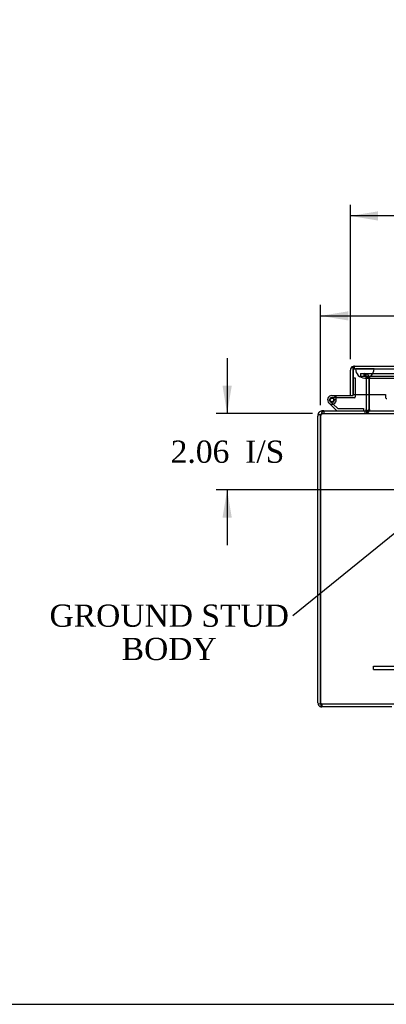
# Model space of a CAD drawing. Header units: inches. Extents: x 0 to 120, y -1 to 80.
# Tile 1 of 64: x 17 to 26, y 0 to 27. Entities that reach past the tile are written whole.
import ezdxf
from ezdxf import colors
from ezdxf.entities.mleader import LeaderData, LeaderLine
from ezdxf.enums import TextEntityAlignment as Align
from ezdxf.lldxf.tags import DXFTag
from ezdxf.math import Vec2, Vec3

# ---------------------------------------------------------------- set-up
doc = ezdxf.new("R2010")
doc.units = ezdxf.units.IN
doc.header["$MEASUREMENT"] = 0
for name, color, linetype in [('COM40673', 7, 'Continuous'), ('COM55380', 7, 'Continuous'), ('COM55430', 7, 'Continuous'), ('COM55516', 7, 'Continuous'), ('COM70220', 7, 'Continuous'), ('Default', 7, 'Continuous')]:
    doc.layers.add(name, color=color, linetype=linetype)
doc.styles.add('SEACAD_Times_New_Roman', font='times.ttf')
tags = doc.linetypes.add('HIDDEN2', pattern=[0.1875, 0.125, -0.0625]).pattern_tags.tags
tags[6:7] = [DXFTag(74, 4), DXFTag(75, 0), DXFTag(340, '0'), DXFTag(46, 0.0), DXFTag(50, 0.0), DXFTag(44, 0.0), DXFTag(45, 0.0)]
tags[4:5] = [DXFTag(74, 4), DXFTag(75, 0), DXFTag(340, '0'), DXFTag(46, 0.0), DXFTag(50, 0.0), DXFTag(44, 0.0), DXFTag(45, 0.0)]
doc.dimstyles.new('HAMMOND_(STH_-_120x80)', dxfattribs={"dimtxt": 0.6, "dimasz": 0.75, "dimexe": 0.3, "dimexo": 0.3, "dimgap": 0.15, "dimtad": 0, "dimtih": 1, "dimtoh": 1, "dimzin": 0, "dimdsep": 46, "dimtxsty": 'SEACAD_Times_New_Roman', "dimblk1": '_SE_FILLED', "dimblk2": '_SE_FILLED', "dimsah": 1, "dimcen": 0.3, "dimadec": 0, "dimazin": 0, "dimtfac": 0.8, "dimtofl": 0, "dimtmove": 1, "dimatfit": 3, "dimfxl": 1, "dimtolj": 1, "dimtzin": 0, "dimarcsym": 0})

# ---------------------------------------------------------------- blocks, each defined once
blk = doc.blocks.new('SE7')
at = {"layer": 'COM40673', "color": 7, "linetype": 'HIDDEN2'}
for p, q in [((26.078, 9.372), (43.078, 9.372)), ((26.078, 9.277), (26.078, 9.372)), ((26.078, 9.277), (43.078, 9.277))]:
    blk.add_line(p, q, dxfattribs=at)
at = {"layer": 'COM55380', "color": 7, "linetype": 'HIDDEN2'}
for p, q in [((25.723, 17.281), (25.723, 17.209)), ((25.723, 17.281), (25.8, 17.281)), ((25.723, 17.209), (25.8, 17.209)), ((25.8, 17.281), (25.819, 17.281)), ((25.8, 17.209), (25.819, 17.209)), ((25.819, 17.281), (25.864, 17.281)), ((25.819, 17.281), (25.819, 17.209)), ((25.819, 17.209), (25.864, 17.209)), ((25.845, 17.209), (25.845, 17.281)), ((25.864, 17.281), (43.291, 17.281)), ((25.864, 17.209), (43.291, 17.209)), ((25.878, 17.209), (25.878, 17.281)), ((25.881, 17.173), (25.881, 17.171)), ((25.881, 17.173), (25.953, 17.173)), ((25.881, 17.171), (25.881, 16.711)), ((25.953, 17.171), (25.881, 17.171)), ((25.953, 17.173), (25.953, 17.171)), ((25.953, 17.171), (25.953, 16.711)), ((25.971, 17.171), (25.969, 17.173)), ((25.971, 16.711), (25.971, 17.171)), ((24.686, 16.233), (24.686, 16.196)), ((24.733, 16.268), (24.733, 16.196)), ((25.845, 16.268), (25.845, 16.196)), ((25.892, 16.268), (25.892, 16.196)), ((25.945, 16.283), (25.95, 16.281)), ((25.971, 16.296), (25.971, 16.281)), ((24.686, 16.196), (24.733, 16.196)), ((24.733, 16.196), (44.423, 16.196)), ((24.67, 8.299), (24.67, 8.35)), ((44.47, 8.34), (24.686, 8.34)), ((24.686, 8.34), (24.686, 8.268))]:
    blk.add_line(p, q, dxfattribs=at)
at = {"layer": 'COM55380', "color": 7, "linetype": 'Continuous'}
for p, q in [((25.881, 16.711), (25.881, 16.304)), ((25.953, 16.711), (25.953, 16.304)), ((25.971, 16.304), (25.971, 16.711)), ((24.733, 16.268), (24.686, 16.268)), ((24.686, 16.268), (24.686, 16.233)), ((24.733, 16.268), (33.507, 16.268)), ((25.88, 16.296), (25.945, 16.283)), ((25.971, 16.304), (25.971, 16.296)), ((24.65, 16.16), (24.578, 16.16)), ((24.578, 16.16), (24.578, 16.126)), ((24.578, 8.376), (24.578, 16.126)), ((24.65, 16.126), (24.65, 16.16)), ((24.65, 8.376), (24.65, 16.126)), ((24.65, 16.126), (24.65, 8.376)), ((24.583, 8.344), (24.65, 8.365)), ((24.65, 8.365), (24.65, 8.376)), ((24.65, 8.376), (24.65, 8.344)), ((26.578, 8.268), (24.686, 8.268))]:
    blk.add_line(p, q, dxfattribs=at)
at = {"layer": 'COM55380', "color": 7, "linetype": 'HIDDEN2'}
for centre, radius, start, end in [((25.845, 17.173), 0.108, 0, 90), ((25.845, 17.173), 0.036, 0, 90), ((25.845, 16.304), 0.108, 270, 348.1319), ((24.702, 16.132), 0.0542, 115.3908, 149.7025), ((24.686, 16.16), 0.036, 90, 143.1205), ((24.736, 16.076), 0.119, 91.5238, 118.483), ((24.686, 8.376), 0.036, 180, 197.7865), ((24.686, 8.376), 0.036, 197.7865, 238.1377), ((25.444, 8.15), 0.801, 169.5389, 171.2049), ((25.446, 8.151), 0.803, 165.9846, 167.2531), ((25.444, 8.15), 0.801, 165.9427, 167.2061), ((24.686, 8.376), 0.036, 238.1377, 270)]:
    blk.add_arc(centre, radius, start, end, dxfattribs=at)
at = {"layer": 'COM55380', "color": 7, "linetype": 'Continuous'}
for centre, radius, start, end in [((24.686, 16.16), 0.108, 90, 143.1205), ((25.845, 16.304), 0.036, 270.0001, 348.1318), ((25.845, 16.304), 0.036, 348.1319, 0), ((25.881, 16.42), 0.153, 273.9336, 305.8647), ((25.845, 16.304), 0.108, 348.1319, 0), ((24.686, 16.16), 0.108, 143.1204, 180), ((24.686, 16.16), 0.036, 143.1204, 180), ((24.75, 16.126), 0.1, 160.4753, 180), ((24.83, 16.133), 0.177, 148.7998, 171.2806), ((24.686, 8.376), 0.108, 180, 197.0899), ((24.686, 8.376), 0.108, 197.0899, 251.8902), ((25.446, 8.151), 0.803, 167.2531, 171.2319), ((25.444, 8.15), 0.801, 167.2061, 171.2049), ((24.686, 8.376), 0.108, 251.8902, 270)]:
    blk.add_arc(centre, radius, start, end, dxfattribs=at)
at = {"layer": 'COM55380', "color": 7, "linetype": 'HIDDEN2'}
for major_axis, start_param, end_param in [((0, -0.036), 4.712389, 5.022822), ((0, 0.036), 2.585491, 3.141593)]:
    blk.add_ellipse((24.686, 8.376), major_axis=major_axis, ratio=0.996907, start_param=start_param, end_param=end_param, dxfattribs=at)
at = {"layer": 'COM55380', "color": 7, "linetype": 'Continuous'}
blk.add_ellipse((24.686, 8.376), major_axis=(0, 0.108), ratio=0.996907, start_param=2.825516, end_param=3.141593, dxfattribs=at)
at = {"layer": 'COM55380', "color": 7, "linetype": 'HIDDEN2'}
for points, knots in [([(25.878, 17.281), (25.885, 17.281), (25.893, 17.278), (25.908, 17.267), (25.916, 17.259), (25.931, 17.239), (25.939, 17.227), (25.954, 17.201), (25.961, 17.187), (25.969, 17.173)], [0, 0, 0, 0, 0.25, 0.25, 0.5, 0.5, 0.75, 0.75, 1, 1, 1, 1]), ([(25.878, 17.209), (25.893, 17.209), (25.908, 17.205), (25.939, 17.191), (25.954, 17.182), (25.969, 17.173)], [0, 0, 0, 0, 0.5, 0.5, 1, 1, 1, 1]), ([(25.971, 16.281), (25.964, 16.269), (25.958, 16.258), (25.945, 16.237), (25.938, 16.227), (25.925, 16.212), (25.918, 16.206), (25.905, 16.198), (25.898, 16.196), (25.892, 16.196)], [0, 0, 0, 0, 0.25, 0.25, 0.5, 0.5, 0.75, 0.75, 1, 1, 1, 1]), ([(24.667, 8.345), (24.669, 8.346), (24.67, 8.348), (24.67, 8.352), (24.669, 8.355), (24.665, 8.358), (24.663, 8.36), (24.657, 8.363), (24.654, 8.364), (24.652, 8.365)], [0, 0, 0, 0, 0.25, 0.25, 0.5, 0.5, 0.75, 0.75, 1, 1, 1, 1])]:
    blk.add_open_spline(points, degree=3, knots=knots, dxfattribs=at)
at = {"layer": 'COM55380', "color": 7, "linetype": 'Continuous'}
for points, knots in [([(24.679, 16.224), (24.688, 16.238), (24.697, 16.249), (24.715, 16.264), (24.724, 16.268), (24.733, 16.268)], [0, 0, 0, 0, 0.5, 0.5, 1, 1, 1, 1]), ([(24.652, 8.273), (24.656, 8.274), (24.659, 8.275), (24.663, 8.279), (24.665, 8.281), (24.668, 8.285), (24.669, 8.288), (24.67, 8.294), (24.67, 8.297), (24.67, 8.307), (24.668, 8.315), (24.664, 8.326), (24.662, 8.33), (24.657, 8.338), (24.654, 8.341), (24.65, 8.344)], [0, 0, 0, 0, 0.125, 0.125, 0.25, 0.25, 0.375, 0.375, 0.5, 0.5, 0.75, 0.75, 0.875, 0.875, 1, 1, 1, 1])]:
    blk.add_open_spline(points, degree=3, knots=knots, dxfattribs=at)
at = {"layer": 'COM55430', "color": 7, "linetype": 'Continuous'}
for p, q in [((25.453, 16.683), (25.453, 17.37)), ((25.525, 17.471), (25.525, 17.37)), ((25.525, 17.37), (25.525, 17.471)), ((25.525, 16.683), (25.525, 17.37)), ((25.525, 17.37), (25.525, 16.711)), ((25.561, 17.478), (43.533, 17.478)), ((25.453, 16.683), (25.525, 16.683)), ((25.525, 16.711), (26.4, 16.711)), ((26.4, 16.711), (26.4, 16.683)), ((26.4, 16.683), (26.4, 16.628))]:
    blk.add_line(p, q, dxfattribs=at)
at = {"layer": 'COM55430', "color": 7, "linetype": 'HIDDEN2'}
for q in [(25.561, 17.478), (43.533, 17.406)]:
    blk.add_line((25.561, 17.406), q, dxfattribs=at)
at = {"layer": 'COM55430', "color": 7, "linetype": 'Continuous'}
for centre, radius, start, end in [((25.561, 17.37), 0.108, 109.4712, 180), ((25.561, 17.37), 0.108, 90, 109.4712), ((26.428, 16.728), 0.0534, 237.5781, 261.6598)]:
    blk.add_arc(centre, radius, start, end, dxfattribs=at)
at = {"layer": 'COM55430', "color": 7, "linetype": 'HIDDEN2'}
blk.add_arc((25.561, 17.37), 0.036, 90, 180, dxfattribs=at)
at = {"layer": 'COM55430', "color": 7, "linetype": 'Continuous'}
blk.add_ellipse((25.561, 17.37), major_axis=(0, -0.108), ratio=0.997813, start_param=3.141593, end_param=3.48143, dxfattribs=at)
at = {"layer": 'COM55430', "color": 7, "linetype": 'HIDDEN2'}
blk.add_ellipse((25.561, 17.37), major_axis=(0, -0.036), ratio=0.997813, start_param=3.141593, end_param=4.712389, dxfattribs=at)
at = {"layer": 'COM55430', "color": 7, "linetype": 'Continuous'}
blk.add_open_spline([(26.4, 16.628), (26.406, 16.618), (26.412, 16.61), (26.423, 16.602), (26.429, 16.602), (26.435, 16.604)], degree=3, knots=[0, 0, 0, 0, 0.5, 0.5, 1, 1, 1, 1], dxfattribs=at)
at = {"layer": 'COM55516', "color": 7, "linetype": 'Continuous'}
for p, q in [((25.525, 17.161), (25.525, 17.161)), ((24.955, 16.683), (25.453, 16.683)), ((25.562, 16.621), (24.955, 16.621)), ((25.01, 16.571), (25.071, 16.576)), ((25.587, 16.711), (25.587, 16.646)), ((25.087, 16.268), (24.876, 16.479)), ((24.989, 16.454), (25.113, 16.33)), ((25.113, 16.33), (25.808, 16.33)), ((25.808, 16.33), (25.808, 16.268))]:
    blk.add_line(p, q, dxfattribs=at)
at = {"layer": 'COM55516', "color": 7, "linetype": 'HIDDEN2'}
for p, q in [((25.525, 17.161), (25.587, 17.161)), ((25.587, 17.161), (25.587, 16.711)), ((24.892, 16.553), (24.892, 16.578)), ((24.919, 16.524), (24.989, 16.454)), ((24.942, 16.628), (24.967, 16.628)), ((24.967, 16.503), (24.942, 16.503)), ((25.072, 16.566), (25.01, 16.566)), ((25.017, 16.578), (25.017, 16.553)), ((25.071, 16.621), (25.071, 16.683))]:
    blk.add_line(p, q, dxfattribs=at)
at = {"layer": 'COM55516', "color": 7, "linetype": 'Continuous'}
blk.add_circle((24.955, 16.566), 0.05, dxfattribs=at)
for centre, radius, start, end in [((24.955, 16.566), 0.117, 90, 5.2159), ((24.955, 16.566), 0.055, 90, 5.2159), ((24.955, 16.566), 0.055, 5.2159, 90), ((24.955, 16.566), 0.117, 5.2159, 28.0398), ((25.562, 16.646), 0.025, 270, 0), ((24.955, 16.566), 0.117, 227.608, 287.0274)]:
    blk.add_arc(centre, radius, start, end, dxfattribs=at)
at = {"layer": 'COM55516', "color": 7, "linetype": 'HIDDEN2'}
for centre, radius, start, end in [((24.942, 16.578), 0.05, 90, 180), ((24.942, 16.553), 0.05, 180, 270), ((24.955, 16.566), 0.117, 28.0398, 90), ((24.967, 16.578), 0.05, 0, 90), ((24.967, 16.553), 0.05, 270, 0)]:
    blk.add_arc(centre, radius, start, end, dxfattribs=at)
at = {"layer": 'COM70220', "color": 7, "linetype": 'HIDDEN2'}
for p, q in [((25.594, 17.405), (26.093, 17.405)), ((25.594, 17.404), (25.594, 17.405)), ((25.594, 17.404), (26.093, 17.404)), ((25.843, 17.402), (25.594, 17.404)), ((26.092, 17.404), (25.843, 17.402)), ((25.843, 17.402), (26.093, 17.402)), ((26.092, 17.405), (26.092, 17.404)), ((26.093, 17.405), (43.063, 17.405)), ((26.093, 17.404), (43.063, 17.404)), ((26.093, 17.402), (43.063, 17.402)), ((25.843, 17.156), (26.093, 17.156)), ((26.093, 17.156), (43.063, 17.156))]:
    blk.add_line(p, q, dxfattribs=at)
blk.add_arc((25.843, 17.406), 0.25, 180, 0, dxfattribs=at)
blk = doc.blocks.new('DMBLK368')
at = {"layer": 'Default', "linetype": 'Continuous'}
for points in [[(21.998, 16.946), (22.123, 16.196), (22.248, 16.946)], [(21.998, 13.386), (22.248, 13.386), (22.123, 14.136)]]:
    blk.add_hatch(color=7, dxfattribs=at).paths.add_polyline_path(points)
at = {"layer": 'Default', "color": 7, "linetype": 'Continuous'}
for p, q in [((22.123, 17.696), (22.123, 16.196)), ((24.433, 16.196), (21.823, 16.196)), ((27.6, 14.136), (21.823, 14.136)), ((22.123, 14.136), (22.123, 12.636))]:
    blk.add_line(p, q, dxfattribs=at)
at = {"layer": 'Default', "color": 7, "linetype": 'Continuous', "style": 'SEACAD_Times_New_Roman'}
for s, p in [('2.06', (20.597, 15.466)), ('I/S', (22.61, 15.466))]:
    blk.add_text(s, height=0.6, dxfattribs=at).set_placement(p, align=Align.TOP_LEFT)
blk = doc.blocks.new('_SE_FILLED')
at = {"color": 0}
blk.add_line((0, 0), (-1, 0), dxfattribs=at)
blk.add_solid([(0, 0), (-1, -0.1665), (-1, 0.1665), (0, 0)], dxfattribs=at)
blk = doc.blocks.new('DMBLK369')
at = {"layer": 'Default', "linetype": 'Continuous'}
for points in [[(25.4, 18.961), (24.65, 18.836), (25.4, 18.711)], [(27.15, 18.961), (27.15, 18.711), (27.9, 18.836)]]:
    blk.add_hatch(color=7, dxfattribs=at).paths.add_polyline_path(points)
at = {"layer": 'Default', "color": 7, "linetype": 'Continuous'}
for p, q in [((24.65, 16.426), (24.65, 19.136)), ((27.9, 14.436), (27.9, 19.136)), ((24.65, 18.836), (28.383, 18.836)), ((28.383, 18.836), (28.683, 18.836))]:
    blk.add_line(p, q, dxfattribs=at)
at = {"layer": 'Default', "color": 7, "linetype": 'Continuous', "style": 'SEACAD_Times_New_Roman'}
for s, p in [('I/S', (30.905, 19.136)), ('3.25', (28.893, 19.136))]:
    blk.add_text(s, height=0.6, dxfattribs=at).set_placement(p, align=Align.TOP_LEFT)
blk = doc.blocks.new('DMBLK370')
at = {"layer": 'Default', "linetype": 'Continuous'}
for points in [[(26.203, 21.661), (25.453, 21.536), (26.203, 21.411)], [(42.891, 21.661), (42.891, 21.411), (43.641, 21.536)]]:
    blk.add_hatch(color=7, dxfattribs=at).paths.add_polyline_path(points)
at = {"layer": 'Default', "color": 7, "linetype": 'Continuous'}
for p, q in [((25.453, 17.67), (25.453, 21.836)), ((43.641, 17.67), (43.641, 21.836)), ((33.078, 21.536), (25.453, 21.536)), ((43.641, 21.536), (36.015, 21.536))]:
    blk.add_line(p, q, dxfattribs=at)
at = {"layer": 'Default', "color": 7, "linetype": 'Continuous', "style": 'SEACAD_Times_New_Roman'}
for s, p in [('18.19', (33.523, 21.836)), ('DOOR', (33.288, 20.936))]:
    blk.add_text(s, height=0.6, dxfattribs=at).set_placement(p, align=Align.TOP_LEFT)
blk = doc.blocks.new('BORDER')
at = {"layer": 'Default', "color": 7, "linetype": 'Continuous'}
blk.add_line((-41.86, 0), (0, 0), dxfattribs=at)

msp = doc.modelspace()

# ---------------------------------------------------------------- block references
at = {"layer": 'Default', "color": 7, "xscale": 2.85, "yscale": 2.85, "zscale": 2.85}
msp.add_blockref('BORDER', (119.744, 0.233), dxfattribs=at)
at = {"layer": 'Default'}
msp.add_blockref('SE7', (0, 0), dxfattribs=at)

# ---------------------------------------------------------------- dimensions: what is measured, and where the dimension line sits
at = {"layer": 'Default', "color": 7, "linetype": 'Continuous'}
for base, p1, p2, angle, text, picture, middle, dimtype in [((43.641, 21.536), (43.641, 17.37), (25.453, 17.37), 180, '\\A1;<>\\PDOOR', 'DMBLK370', (34.547, 21.536), 161), ((22.123, 14.136), (24.733, 16.196), (27.9, 14.136), 90, '\\A1;<> I/S', 'DMBLK368', (22.123, 15.166), 160)]:
    dim = msp.add_linear_dim(base=base, p1=p1, p2=p2, angle=angle, text=text, dimstyle='HAMMOND_(STH_-_120x80)', override={"dimtmove": 0}, dxfattribs=at)
    dim.commit()
    dim.dimension.update_dxf_attribs({"geometry": picture, "text_midpoint": middle, "dimtype": dimtype})
dim = msp.add_linear_dim(base=(27.9, 18.836), p1=(24.65, 16.126), p2=(27.9, 14.136), text='\\A1;<> I/S', dimstyle='HAMMOND_(STH_-_120x80)', dxfattribs=at)
dim.commit()
dim.dimension.update_dxf_attribs({"geometry": 'DMBLK369', "text_midpoint": (28.683, 18.836), "dimtype": 160})

# ---------------------------------------------------------------- leaders
ml = msp.add_multileader_mtext('Standard', dxfattribs=at)
ml.set_content('{\\pxsm0.9;\\fTimes New Roman|b0||i0||c0|p34;\\W1.;GROUND STUD\\PDOOR\\P}', color=7)
ml.set_leader_properties()
ml.build(insert=Vec2(0, 0))
ml.multileader.update_dxf_attribs({"dogleg_length": 0, "arrow_head_size": 0.75})
ctx = ml.context
ctx.base_point, ctx.char_height, ctx.arrow_head_size, ctx.landing_gap_size = Vec3(16.567, 28.184), 0.6, 0.75, 0.21
ctx.text_align_type = 1
notes = []
notes.append((ctx, [(0, (1, 1, 0), (23.132, 28.394), (-1, 0), 0, [(0, [(27.368, 32.232)], 0, [])])]))
ctx.mtext.insert, ctx.mtext.alignment = Vec3(19.79, 28.701), 2
ml = msp.add_multileader_mtext('Standard', dxfattribs=at)
ml.set_content('{\\pxsm0.9;\\fTimes New Roman|b0||i0||c0|p34;\\W1.;GROUND STUD\\PBODY\\P}', color=7)
ml.set_leader_properties()
ml.build(insert=Vec2(0, 0))
ml.multileader.update_dxf_attribs({"dogleg_length": 0, "arrow_head_size": 0.75})
ctx = ml.context
ctx.base_point, ctx.char_height, ctx.arrow_head_size, ctx.landing_gap_size = Vec3(17.336, 10.519), 0.6, 0.75, 0.21
ctx.text_align_type = 1
notes.append((ctx, [(0, (1, 1, 0), (23.901, 10.729), (-1, 0), 0, [(0, [(27.9, 13.979)], 0, [])])]))
ctx.mtext.insert, ctx.mtext.alignment = Vec3(20.558, 11.036), 2
for ctx, leaders in notes:
    for number, flags, end, landing, length, lines in leaders:
        leader = LeaderData()
        leader.index, (leader.has_last_leader_line, leader.has_dogleg_vector, leader.attachment_direction) = number, flags
        leader.last_leader_point, leader.dogleg_vector, leader.dogleg_length = Vec3(end), Vec3(landing), length
        for number, points, colour, breaks in lines:
            line = LeaderLine()
            line.index, line.vertices, line.color, line.breaks = number, Vec3.list(points), colors.encode_raw_color(colour), breaks
            leader.lines.append(line)
        ctx.leaders.append(leader)

doc.saveas('drawing.dxf')
